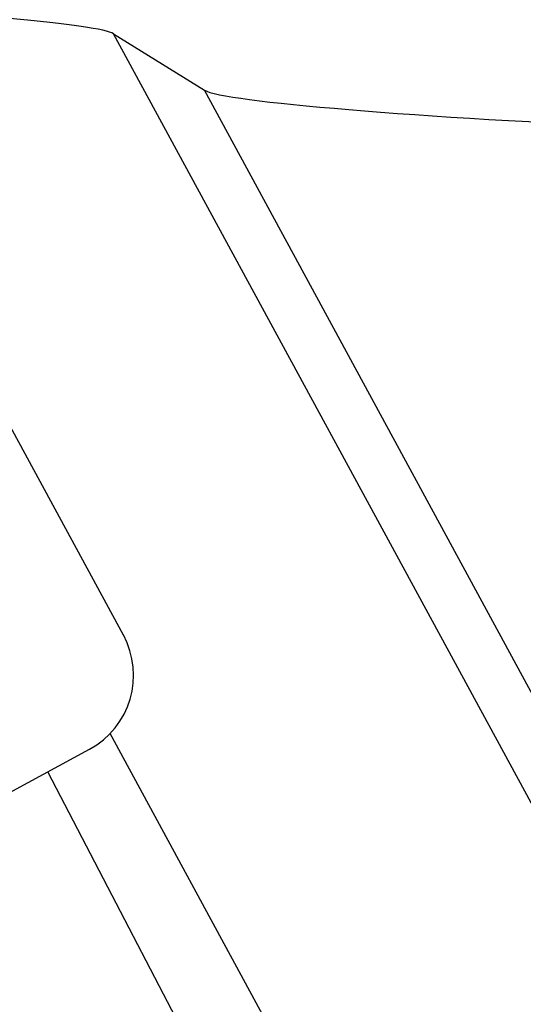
# Model space of a CAD drawing. Header units: inches. Extents: x 0.6 to 33.8, y 0 to 21.7.
# Tile 78 of 204: x 13.208 to 13.358, y 15.621 to 15.913. Entities that reach past the tile are written whole.
import ezdxf

# ---------------------------------------------------------------- set-up
doc = ezdxf.new("R2010")
doc.units = ezdxf.units.IN
doc.header["$MEASUREMENT"] = 0

msp = doc.modelspace()

# ---------------------------------------------------------------- linework, layer by layer
at = {"color": 7, "linetype": 'Continuous'}
for p, q in [((13.23902, 15.7309), (13.06627, 16.04953)), ((13.59943, 15.23915), (13.23614, 15.90923)), ((13.23614, 15.90923), (13.26304, 15.89246)), ((13.60442, 15.26278), (13.26304, 15.89246)), ((13.52175, 15.1729), (13.23507, 15.70168)), ((12.74984, 15.43725), (13.22895, 15.69701)), ((13.50806, 15.12978), (13.21668, 15.69036))]:
    msp.add_line(p, q, dxfattribs=at)
msp.add_arc((13.21704, 15.71899), 0.025, 298.4603, 28.4603, dxfattribs=at)
for centre, major_axis, start_param, end_param in [((13.12011, 15.91373), (0.11638, -0.00493), 0.07926, 1.422842), ((13.39358, 15.88739), (0.13093, -0.00555), 3.220853, 4.739289)]:
    msp.add_ellipse(centre, major_axis=major_axis, ratio=0.044973, start_param=start_param, end_param=end_param, dxfattribs=at)

doc.saveas('drawing.dxf')
